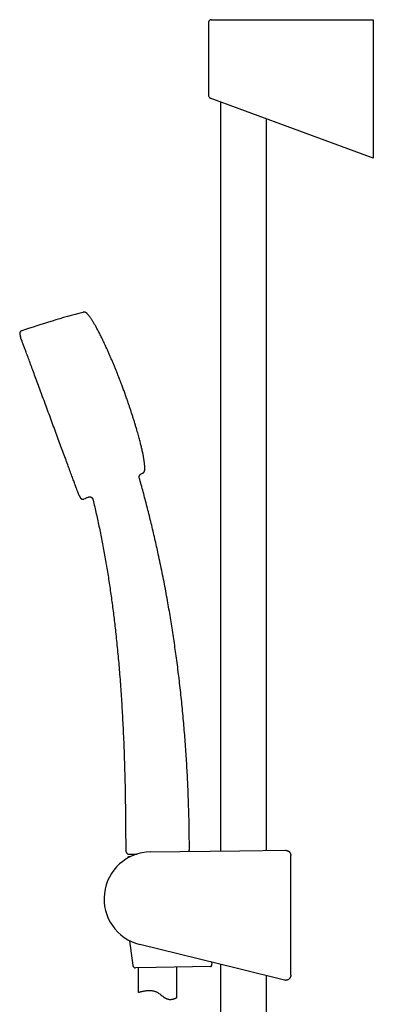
# Model space of a CAD drawing. Header units: millimetres. Extents: x 8 to 617, y 12 to 1443.
# Tile 8 of 11: x 58 to 195, y 1059 to 1443. Entities that reach past the tile are written whole.
import ezdxf

# ---------------------------------------------------------------- set-up
doc = ezdxf.new("R2010")
doc.units = ezdxf.units.MM

msp = doc.modelspace()

# ---------------------------------------------------------------- linework, layer by layer
at = {"color": 7, "linetype": 'Continuous', "lineweight": 30}
for p, q in [((131.08, 1442), (131.08, 1413.35)), ((132.08, 1443), (143.29, 1443)), ((143.29, 1443), (195.17, 1443)), ((195.17, 1443), (195.17, 1442)), ((195.17, 1442), (195.17, 1390.03)), ((142.94, 1408.28), (131.73, 1412.42)), ((135.75, 1410.93), (135.75, 1118.74)), ((195.17, 1389), (142.94, 1408.28)), ((153.55, 1118.95), (153.55, 1404.36)), ((195.17, 1390.03), (195.17, 1389)), ((57.58, 1320.25), (57.8, 1319.37)), ((104.08, 1264.3), (104.08, 1264.3)), ((80.62, 1257.5), (81.03, 1256.7)), ((86.03, 1255.91), (86.03, 1255.91)), ((102.05, 1117.58), (102.05, 1117.18)), ((108.46, 1118.42), (143.24, 1118.83)), ((143.24, 1118.83), (161.02, 1119.04)), ((99.53, 1116.06), (99.53, 1115.97)), ((100.03, 1116.58), (100.68, 1116.58)), ((163.04, 1070.33), (163.04, 1117.04)), ((100.32, 1083.8), (101.6, 1074.08)), ((142.79, 1072.79), (104.28, 1082.32)), ((132.19, 1075.41), (132.28, 1074.69)), ((110.59, 1073.34), (102.6, 1073.21)), ((103.65, 1073.23), (103.65, 1063.63)), ((131.75, 1073.69), (110.59, 1073.34)), ((118.65, 1061.6), (118.65, 1073.47)), ((135.75, 1074.53), (135.75, 774.07)), ((160.56, 1068.39), (142.79, 1072.79)), ((153.55, 780.64), (153.55, 1070.13)), ((163.04, 1070.33), (163.04, 1070.33))]:
    msp.add_line(p, q, dxfattribs=at)
at = {"color": 7, "linetype": 'Continuous', "lineweight": 30, "flags": 128}
msp.add_lwpolyline([(103.65, 1063.63), (103.67, 1063.63), (103.7, 1063.64), (103.76, 1063.66), (103.83, 1063.68), (103.93, 1063.71), (104.05, 1063.74), (104.2, 1063.78), (104.36, 1063.83), (104.54, 1063.87), (104.73, 1063.93), (104.95, 1063.98), (105.2, 1064.04), (105.46, 1064.09), (105.73, 1064.15), (106.03, 1064.2), (106.33, 1064.26), (106.66, 1064.3), (106.84, 1064.32), (107.02, 1064.34), (107.21, 1064.36), (107.4, 1064.37), (107.58, 1064.38), (107.77, 1064.39), (107.97, 1064.39), (108.16, 1064.39), (108.36, 1064.38), (108.56, 1064.37), (108.77, 1064.35), (108.97, 1064.33), (109.18, 1064.3), (109.39, 1064.26), (109.6, 1064.22), (109.82, 1064.17), (110.02, 1064.11), (110.23, 1064.04), (110.43, 1063.97), (110.63, 1063.88), (110.83, 1063.79), (111.03, 1063.69), (111.23, 1063.59), (111.42, 1063.47), (111.74, 1063.26), (112.05, 1063.04), (112.35, 1062.81), (112.66, 1062.58), (112.96, 1062.34), (113.26, 1062.11), (113.56, 1061.89), (113.87, 1061.67), (114.02, 1061.57), (114.17, 1061.48), (114.33, 1061.39), (114.49, 1061.31), (114.65, 1061.23), (114.81, 1061.16), (114.97, 1061.1), (115.13, 1061.04), (115.29, 1061), (115.44, 1060.97), (115.6, 1060.94), (115.75, 1060.92), (115.91, 1060.91), (116.06, 1060.9), (116.2, 1060.9), (116.35, 1060.9), (116.54, 1060.92), (116.72, 1060.94), (116.9, 1060.97), (117.07, 1061), (117.24, 1061.04), (117.39, 1061.08), (117.54, 1061.12), (117.68, 1061.17), (117.8, 1061.21), (117.92, 1061.26), (118.02, 1061.3), (118.11, 1061.34), (118.2, 1061.37), (118.28, 1061.41), (118.39, 1061.46), (118.49, 1061.51), (118.56, 1061.55), (118.61, 1061.57), (118.64, 1061.59), (118.65, 1061.6), (118.65, 1061.6)], dxfattribs=at)
at = {"color": 7, "linetype": 'Continuous', "lineweight": 30}
for centre, radius, start, end in [((132.08, 1442), 1, 90, 180), ((132.08, 1413.35), 1, 180.0604, 249.742), ((176.98, 972.84), 368.45, 104.9238, 108.7812), ((57.99, 1319.42), 0.2, 193.9389, 200.2488), ((-53.79, 1598.42), 368.45, 295.4886, 295.5738), ((-53.79, 1598.42), 368.45, 291.7164, 292.0066), ((108.68, 1100.1), 18.32, 90.6813, 256.095), ((100.19, 1119.4), 1.4, 180.0653, 198.2736), ((122.18, 1119.47), 1.4, 337.5445, 0.1808), ((100.03, 1116.08), 0.5, 90, 182.4813), ((102.59, 1074.21), 1, 187.4761, 270.9323)]:
    msp.add_arc(centre, radius, start, end, dxfattribs=at)
for points, knots in [([(83.79, 1328.37), (83.75, 1328.41), (83.68, 1328.49), (83.57, 1328.58), (83.46, 1328.66), (83.37, 1328.72), (83.29, 1328.76), (83.22, 1328.8), (83.15, 1328.82), (83.09, 1328.85), (83.02, 1328.87), (82.94, 1328.89), (82.84, 1328.91), (82.74, 1328.93), (82.63, 1328.93), (82.51, 1328.93), (82.38, 1328.92), (82.24, 1328.9), (82.15, 1328.88), (82.1, 1328.86)], [0, 0, 0, 0, 0.089234, 0.167191, 0.235127, 0.294004, 0.34453, 0.387191, 0.422304, 0.454301, 0.49321, 0.53951, 0.593398, 0.655255, 0.710903, 0.772519, 0.840709, 0.91623, 1, 1, 1, 1]), ([(97.84, 1299), (97.74, 1299.27), (97.54, 1299.81), (97.23, 1300.63), (96.92, 1301.47), (96.59, 1302.33), (96.25, 1303.2), (95.9, 1304.09), (95.5, 1305.1), (95.04, 1306.24), (94.53, 1307.51), (94, 1308.78), (93.46, 1310.06), (92.92, 1311.34), (92.37, 1312.61), (91.81, 1313.87), (91.29, 1315.03), (90.8, 1316.09), (90.36, 1317.04), (89.92, 1317.97), (89.5, 1318.84), (89.1, 1319.65), (88.72, 1320.4), (88.35, 1321.12), (87.98, 1321.83), (87.62, 1322.51), (87.28, 1323.13), (86.97, 1323.68), (86.69, 1324.17), (86.41, 1324.64), (86.14, 1325.09), (85.87, 1325.53), (85.6, 1325.95), (85.34, 1326.35), (85.08, 1326.73), (84.82, 1327.09), (84.57, 1327.42), (84.33, 1327.74), (84.09, 1328.03), (83.91, 1328.24), (83.81, 1328.35), (83.79, 1328.37)], [0, 0, 0, 0, 0.026151, 0.053025, 0.080564, 0.108707, 0.137397, 0.166574, 0.196179, 0.237477, 0.27932, 0.321554, 0.364029, 0.40659, 0.449085, 0.491362, 0.53327, 0.56584, 0.598016, 0.629724, 0.660891, 0.686859, 0.712341, 0.737295, 0.761677, 0.785443, 0.808551, 0.826218, 0.843432, 0.860174, 0.876423, 0.892161, 0.907368, 0.922026, 0.936117, 0.949624, 0.962532, 0.974825, 0.98649, 0.996903, 1, 1, 1, 1]), ([(58.36, 1321.67), (58.32, 1321.66), (58.23, 1321.63), (58.12, 1321.57), (58.03, 1321.52), (57.95, 1321.47), (57.87, 1321.41), (57.81, 1321.36), (57.76, 1321.3), (57.72, 1321.26), (57.69, 1321.21), (57.65, 1321.15), (57.61, 1321.08), (57.58, 1320.99), (57.56, 1320.9), (57.54, 1320.81), (57.53, 1320.72), (57.53, 1320.62), (57.54, 1320.51), (57.55, 1320.38), (57.57, 1320.3), (57.58, 1320.25)], [0, 0, 0, 0, 0.0775115, 0.145421, 0.2049466, 0.2571267, 0.3028196, 0.3518356, 0.3927647, 0.4262648, 0.456336, 0.4927482, 0.5361607, 0.5869872, 0.6460449, 0.6906357, 0.7399995, 0.7947902, 0.8557797, 0.9238528, 1, 1, 1, 1]), ([(80.62, 1257.5), (80.61, 1257.53), (80.59, 1257.59), (80.42, 1258.05), (80.15, 1258.79), (79.77, 1259.81), (79.29, 1261.11), (78.71, 1262.68), (78.05, 1264.49), (77.29, 1266.53), (76.46, 1268.78), (75.56, 1271.22), (74.6, 1273.83), (73.59, 1276.58), (72.53, 1279.44), (71.44, 1282.39), (70.33, 1285.4), (69.21, 1288.44), (68.09, 1291.48), (66.98, 1294.48), (65.89, 1297.43), (64.84, 1300.3), (63.82, 1303.04), (62.86, 1305.65), (61.96, 1308.09), (61.13, 1310.35), (60.38, 1312.39), (59.71, 1314.2), (59.13, 1315.76), (58.65, 1317.06), (58.27, 1318.09), (58, 1318.82), (57.83, 1319.29), (57.81, 1319.34), (57.8, 1319.37)], [0, 0, 0, 0, 0.031252, 0.062504, 0.093757, 0.125009, 0.156261, 0.187513, 0.218766, 0.250018, 0.28127, 0.312522, 0.343775, 0.375027, 0.406279, 0.437531, 0.468783, 0.500036, 0.531288, 0.56254, 0.593792, 0.625045, 0.656297, 0.687549, 0.718801, 0.750054, 0.781306, 0.812558, 0.84381, 0.875062, 0.906315, 0.937567, 0.968819, 1, 1, 1, 1]), ([(106.23, 1267.54), (106.23, 1267.55), (106.23, 1267.68), (106.24, 1267.92), (106.23, 1268.28), (106.22, 1268.69), (106.19, 1269.13), (106.15, 1269.6), (106.09, 1270.09), (106.03, 1270.61), (105.95, 1271.15), (105.86, 1271.71), (105.77, 1272.28), (105.66, 1272.88), (105.54, 1273.49), (105.41, 1274.15), (105.25, 1274.86), (105.08, 1275.63), (104.9, 1276.41), (104.7, 1277.21), (104.5, 1278.03), (104.27, 1278.91), (104.02, 1279.85), (103.75, 1280.86), (103.46, 1281.87), (103.14, 1283), (102.77, 1284.25), (102.36, 1285.6), (101.95, 1286.95), (101.52, 1288.3), (101.09, 1289.64), (100.65, 1290.97), (100.25, 1292.15), (99.91, 1293.18), (99.6, 1294.06), (99.3, 1294.93), (99.01, 1295.78), (98.71, 1296.61), (98.42, 1297.43), (98.13, 1298.22), (97.94, 1298.74), (97.84, 1299)], [0, 0, 0, 0, 0.001568, 0.011492, 0.021944, 0.034928, 0.048618, 0.062996, 0.078042, 0.094063, 0.110735, 0.128035, 0.145937, 0.164416, 0.183447, 0.203004, 0.226449, 0.25053, 0.275206, 0.300431, 0.326164, 0.352359, 0.383766, 0.415683, 0.448036, 0.480752, 0.523663, 0.566902, 0.610309, 0.653721, 0.696976, 0.739913, 0.782368, 0.811193, 0.83966, 0.867718, 0.895312, 0.92239, 0.9489, 0.974787, 1, 1, 1, 1]), ([(105.26, 1266.07), (105.31, 1266.09), (105.4, 1266.14), (105.53, 1266.22), (105.63, 1266.29), (105.71, 1266.36), (105.78, 1266.43), (105.84, 1266.49), (105.88, 1266.54), (105.92, 1266.59), (105.96, 1266.65), (106.01, 1266.72), (106.06, 1266.81), (106.1, 1266.91), (106.14, 1267.01), (106.17, 1267.12), (106.2, 1267.25), (106.22, 1267.39), (106.22, 1267.49), (106.23, 1267.54)], [0, 0, 0, 0, 0.089234, 0.167191, 0.235127, 0.294004, 0.34453, 0.387191, 0.422304, 0.454301, 0.49321, 0.53951, 0.593398, 0.655255, 0.710903, 0.772519, 0.840709, 0.91623, 1, 1, 1, 1]), ([(104.08, 1264.3), (104.07, 1264.32), (104.06, 1264.36), (104.05, 1264.43), (104.04, 1264.51), (104.03, 1264.6), (104.03, 1264.68), (104.03, 1264.77), (104.04, 1264.85), (104.06, 1264.94), (104.08, 1265.03), (104.11, 1265.12), (104.15, 1265.2), (104.19, 1265.29), (104.23, 1265.36), (104.28, 1265.43), (104.34, 1265.5), (104.4, 1265.57), (104.46, 1265.63), (104.53, 1265.68), (104.59, 1265.73), (104.66, 1265.78), (104.72, 1265.81), (104.76, 1265.83), (104.77, 1265.83)], [0, 0, 0, 0, 0.02571, 0.07174, 0.117878, 0.164104, 0.210398, 0.25675, 0.303147, 0.35473, 0.405871, 0.456441, 0.506477, 0.556011, 0.605067, 0.653663, 0.701811, 0.749518, 0.796787, 0.843618, 0.890005, 0.935941, 0.981411, 1, 1, 1, 1]), ([(123.58, 1119.47), (123.58, 1120.48), (123.57, 1122.78), (123.53, 1126.38), (123.46, 1130.28), (123.36, 1134.18), (123.24, 1138.08), (123.09, 1141.91), (122.93, 1145.66), (122.74, 1149.34), (122.53, 1153.03), (122.3, 1156.71), (122.04, 1160.39), (121.76, 1164.07), (121.45, 1167.75), (121.13, 1171.43), (120.77, 1175.11), (120.4, 1178.76), (120, 1182.39), (119.58, 1186), (119.14, 1189.6), (118.68, 1193.11), (118.22, 1196.53), (117.74, 1199.86), (117.25, 1203.18), (116.73, 1206.5), (116.2, 1209.82), (115.64, 1213.13), (115.04, 1216.55), (114.4, 1220.08), (113.71, 1223.71), (113, 1227.33), (112.26, 1230.95), (111.53, 1234.36), (110.83, 1237.56), (110.15, 1240.56), (109.46, 1243.56), (108.74, 1246.55), (108.01, 1249.53), (107.27, 1252.45), (106.53, 1255.31), (105.79, 1258.11), (105.03, 1260.9), (104.46, 1262.97), (104.13, 1264.1), (104.08, 1264.3)], [0, 0, 0, 0, 0.02053, 0.047102, 0.073695, 0.100306, 0.126934, 0.153579, 0.178714, 0.203861, 0.22902, 0.254188, 0.279366, 0.304552, 0.329745, 0.354944, 0.380149, 0.405358, 0.43012, 0.454885, 0.479652, 0.50442, 0.527347, 0.550273, 0.573198, 0.596122, 0.619044, 0.641964, 0.664881, 0.690086, 0.715287, 0.740482, 0.765672, 0.790855, 0.811837, 0.832813, 0.853784, 0.87475, 0.89571, 0.916665, 0.936416, 0.956162, 0.975903, 0.995638, 1, 1, 1, 1]), ([(81.03, 1256.7), (81.05, 1256.65), (81.09, 1256.58), (81.16, 1256.47), (81.22, 1256.38), (81.29, 1256.31), (81.35, 1256.25), (81.41, 1256.2), (81.48, 1256.15), (81.53, 1256.12), (81.58, 1256.09), (81.65, 1256.06), (81.72, 1256.04), (81.81, 1256.02), (81.91, 1256), (82, 1256), (82.09, 1256), (82.19, 1256.02), (82.3, 1256.04), (82.42, 1256.07), (82.5, 1256.1), (82.54, 1256.12)], [0, 0, 0, 0, 0.077512, 0.145421, 0.204947, 0.257127, 0.30282, 0.351836, 0.392765, 0.426265, 0.456336, 0.492748, 0.536161, 0.586987, 0.646045, 0.690636, 0.739999, 0.79479, 0.85578, 0.923853, 1, 1, 1, 1]), ([(84.28, 1256.81), (84.29, 1256.82), (84.33, 1256.84), (84.4, 1256.86), (84.48, 1256.88), (84.56, 1256.9), (84.65, 1256.91), (84.73, 1256.91), (84.81, 1256.91), (84.9, 1256.9), (84.99, 1256.89), (85.08, 1256.87), (85.17, 1256.84), (85.26, 1256.81), (85.34, 1256.78), (85.42, 1256.73), (85.49, 1256.69), (85.56, 1256.63), (85.63, 1256.58), (85.69, 1256.52), (85.75, 1256.46), (85.8, 1256.39), (85.85, 1256.32), (85.89, 1256.25), (85.93, 1256.18), (85.96, 1256.11), (85.99, 1256.03), (86.01, 1255.97), (86.02, 1255.93), (86.03, 1255.91)], [0, 0, 0, 0, 0.020868, 0.05833, 0.0959, 0.133557, 0.171282, 0.209062, 0.246888, 0.284751, 0.326791, 0.368471, 0.409688, 0.450472, 0.49085, 0.530838, 0.570452, 0.609702, 0.648591, 0.687124, 0.725299, 0.763111, 0.800553, 0.837614, 0.874279, 0.910529, 0.946339, 0.98168, 1, 1, 1, 1]), ([(86.03, 1255.91), (86.05, 1255.83), (86.29, 1254.84), (86.73, 1252.95), (87.35, 1250.22), (87.95, 1247.48), (88.53, 1244.74), (89.09, 1241.99), (89.64, 1239.19), (90.18, 1236.35), (90.7, 1233.46), (91.2, 1230.56), (91.68, 1227.65), (92.15, 1224.74), (92.59, 1221.83), (93.01, 1218.91), (93.42, 1215.99), (93.8, 1213.06), (94.17, 1210.14), (94.52, 1207.2), (94.87, 1204.09), (95.22, 1200.8), (95.57, 1197.34), (95.9, 1193.87), (96.21, 1190.3), (96.51, 1186.64), (96.79, 1182.88), (97.05, 1179.12), (97.29, 1175.36), (97.51, 1171.6), (97.71, 1167.61), (97.91, 1163.4), (98.09, 1158.97), (98.25, 1154.53), (98.38, 1150.07), (98.5, 1145.58), (98.59, 1141.06), (98.66, 1136.55), (98.72, 1132.04), (98.76, 1127.54), (98.78, 1123.33), (98.78, 1120.61), (98.79, 1119.4)], [0, 0, 0, 0, 0.001835, 0.022203, 0.042577, 0.06296, 0.08335, 0.10375, 0.124158, 0.145548, 0.166949, 0.188359, 0.20978, 0.231211, 0.252653, 0.274104, 0.295566, 0.317037, 0.338517, 0.360006, 0.381503, 0.406849, 0.432205, 0.45757, 0.482942, 0.510349, 0.537762, 0.565179, 0.592599, 0.620019, 0.647437, 0.679746, 0.712045, 0.744332, 0.776601, 0.809507, 0.842385, 0.875232, 0.908042, 0.94081, 0.973532, 1, 1, 1, 1]), ([(99.65, 1117.58), (99.64, 1117.58), (99.6, 1117.59), (99.54, 1117.62), (99.49, 1117.66), (99.42, 1117.73), (99.36, 1117.81), (99.29, 1117.91), (99.23, 1118.01), (99.16, 1118.16), (99.07, 1118.37), (98.96, 1118.66), (98.89, 1118.86), (98.86, 1118.96)], [0, 0, 0, 0, 0.032486, 0.066068, 0.114395, 0.163951, 0.233414, 0.303659, 0.37516, 0.446858, 0.61882, 0.791288, 1, 1, 1, 1]), ([(99.53, 1117.63), (99.55, 1117.62), (99.59, 1117.6), (99.64, 1117.59), (99.67, 1117.58)], [0, 0, 0, 0, 0.506855, 1, 1, 1, 1]), ([(99.65, 1117.58), (99.66, 1117.58), (99.66, 1117.58), (99.7, 1117.58), (99.75, 1117.58), (99.83, 1117.58), (99.93, 1117.58), (100.03, 1117.58), (100.12, 1117.58), (100.21, 1117.58), (100.31, 1117.58), (100.41, 1117.58), (100.54, 1117.58), (100.72, 1117.58), (100.93, 1117.58), (101.17, 1117.58), (101.42, 1117.58), (101.68, 1117.58), (101.96, 1117.58), (102.26, 1117.58), (102.57, 1117.58), (102.89, 1117.58), (103.11, 1117.58), (103.21, 1117.58)], [0, 0, 0, 0, 0.055326, 0.110709, 0.166258, 0.22192, 0.277752, 0.316183, 0.354651, 0.38694, 0.419228, 0.451605, 0.483982, 0.536488, 0.589089, 0.642119, 0.695247, 0.746517, 0.797877, 0.849648, 0.90151, 0.954027, 1, 1, 1, 1]), ([(123.48, 1118.94), (123.45, 1118.88), (123.41, 1118.76), (123.36, 1118.65), (123.34, 1118.59)], [0, 0, 0, 0, 0.5289634, 1, 1, 1, 1]), ([(161.02, 1119.04), (161.05, 1119.04), (161.14, 1119.04), (161.29, 1119.03), (161.48, 1119), (161.64, 1118.95), (161.8, 1118.9), (161.96, 1118.83), (162.1, 1118.74), (162.24, 1118.65), (162.37, 1118.54), (162.5, 1118.42), (162.61, 1118.29), (162.71, 1118.16), (162.79, 1118.02), (162.87, 1117.86), (162.93, 1117.71), (162.98, 1117.55), (163.02, 1117.38), (163.04, 1117.21), (163.04, 1117.1), (163.04, 1117.04)], [0, 0, 0, 0, 0.025931, 0.086364, 0.147359, 0.199705, 0.252415, 0.30627, 0.360522, 0.412868, 0.465576, 0.519431, 0.573682, 0.626217, 0.679119, 0.73259, 0.786841, 0.839186, 0.891895, 0.945749, 1, 1, 1, 1]), ([(131.75, 1073.69), (131.77, 1073.69), (131.81, 1073.69), (131.88, 1073.71), (131.94, 1073.74), (132, 1073.78), (132.06, 1073.83), (132.11, 1073.89), (132.15, 1073.95), (132.2, 1074.04), (132.23, 1074.13), (132.26, 1074.21), (132.27, 1074.28), (132.29, 1074.35), (132.29, 1074.42), (132.3, 1074.5), (132.3, 1074.59), (132.29, 1074.66), (132.28, 1074.69)], [0, 0, 0, 0, 0.07365, 0.147924, 0.224255, 0.301341, 0.366493, 0.432193, 0.499819, 0.568209, 0.657479, 0.703192, 0.749251, 0.793797, 0.838708, 0.884828, 0.931386, 1, 1, 1, 1]), ([(163.04, 1070.33), (163.04, 1070.28), (163.04, 1070.17), (163.02, 1070), (162.98, 1069.83), (162.93, 1069.67), (162.87, 1069.51), (162.8, 1069.36), (162.71, 1069.22), (162.61, 1069.08), (162.5, 1068.96), (162.38, 1068.84), (162.25, 1068.73), (162.11, 1068.63), (161.96, 1068.55), (161.81, 1068.48), (161.65, 1068.42), (161.49, 1068.38), (161.32, 1068.35), (161.15, 1068.33), (160.98, 1068.33), (160.81, 1068.34), (160.67, 1068.36), (160.59, 1068.38), (160.56, 1068.39)], [0, 0, 0, 0, 0.045683, 0.091683, 0.138684, 0.18603, 0.231713, 0.278048, 0.324714, 0.37206, 0.417743, 0.463743, 0.510744, 0.55809, 0.603774, 0.649775, 0.696776, 0.744123, 0.789808, 0.835809, 0.882811, 0.930159, 0.977702, 1, 1, 1, 1])]:
    msp.add_open_spline(points, degree=3, knots=knots, dxfattribs=at)

doc.saveas('drawing.dxf')
